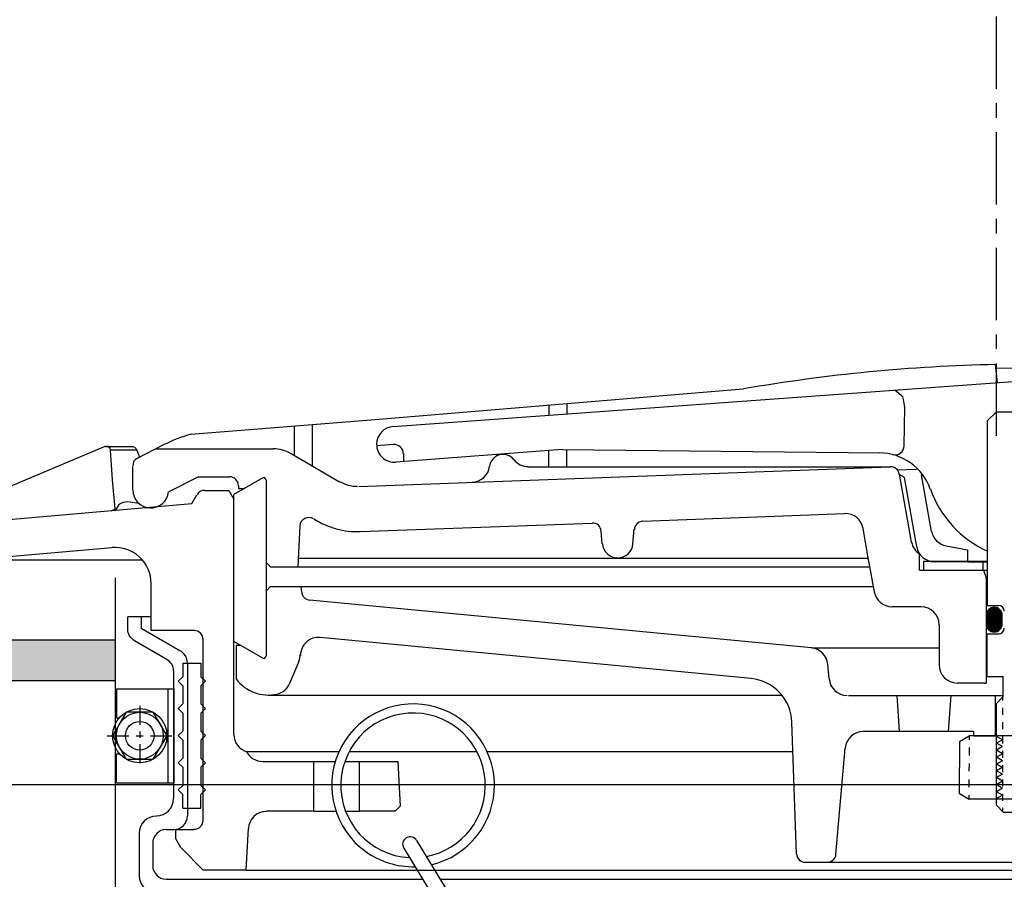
# Model space of a CAD drawing. Extents: x 1081 to 2220, y 0 to 2796.
# Tile 27 of 161: x 1658.11 to 1664.93, y 419.35 to 425.3. Entities that reach past the tile are written whole.
import ezdxf

# ---------------------------------------------------------------- set-up
doc = ezdxf.new("R2010")
doc.units = 0
doc.header["$MEASUREMENT"] = 0
doc.linetypes.add('CENTER1', pattern=[0.6625, 0.5, -0.075, 0.0125, -0.075])
doc.layers.get('DEFPOINTS').update_dxf_attribs({"linetype": 'CONTINUOUS'})
for name, color, linetype in [('CENTERLINE', 3, 'CENTER1'), ('FREEZE-LINES', 8, 'CONTINUOUS'), ('PEAGRAVEL-HATCH', 3, 'CONTINUOUS'), ('SPILL-BUCKET', 1, 'CONTINUOUS'), ('TANK-SLAB', 6, 'CONTINUOUS')]:
    doc.layers.add(name, color=color, linetype=linetype)

msp = doc.modelspace()

# ---------------------------------------------------------------- hatches: boundary and pattern name
at = {"layer": 'PEAGRAVEL-HATCH'}
h = msp.add_hatch(dxfattribs=at)
h.set_pattern_fill('AR-SAND', color=256, scale=7.5, style=0)
h.set_pattern_definition([(37.5, (-30.206, -558.66), (-0.47245, 14.45118), [0, -11.4, 0, -12.75, 0, -12.1875]), (7.5, (-30.206, -558.66), (13.27333, 21.1661), [0, -6.15, 0, -10.275, 0, -3.9375]), (327.5, (-39.431, -558.66), (23.35606, 0.04244), [0, -3.75, 0, -13.5, 0, -17.625]), (317.5, (-39.43, -558.66), (22.54595, 6.58257), [0, -1.875, 0, -8.85, 0, -10.125])])
h.paths.add_polyline_path([(1632.94932, 411.58918), (1633.31828, 412.22111), (1634.33564, 412.72937), (1635.69207, 413.13596), (1636.33633, 416.02859), (1636.33633, 419.49444), (1652.97317, 419.49444), (1652.97317, 418.23066), (1652.98769, 415.18332), (1653.03624, 415.18332), (1660.07751, 415.18332), (1660.07751, 376.74551), (1632.94932, 376.74551)])
edge = h.paths.add_edge_path()
edge.add_line((1600.209, 407.65182), (1599.36869, 410.0156))
edge.add_line((1599.36869, 410.0156), (1600.31827, 411.64197))
edge.add_line((1600.31827, 411.64197), (1601.33563, 412.15023))
edge.add_line((1601.33563, 412.15023), (1602.69206, 412.55683))
edge.add_line((1602.69206, 412.55683), (1603.33632, 415.44945))
edge.add_line((1603.33632, 415.44945), (1605.35056, 418.27956))
edge.add_line((1605.35056, 418.27956), (1622.3187, 419.49444))
edge.add_line((1622.3187, 419.49444), (1622.3187, 416.01367))
edge.add_line((1622.3187, 416.01367), (1623.34812, 412.42443))
edge.add_line((1623.34812, 412.42443), (1624.16201, 410.62862))
edge.add_line((1624.16201, 410.62862), (1626.71191, 408.26004))
edge.add_line((1626.71191, 408.26004), (1626.71191, 408.05696))
edge.add_line((1626.71191, 408.05696), (1626.52441, 408.02571))
edge.add_line((1626.52441, 408.02571), (1626.52441, 407.51226))
edge.add_line((1626.52441, 407.51226), (1626.71191, 407.48101))
edge.add_line((1626.71191, 407.48101), (1626.71191, 406.37501))
edge.add_arc((1626.83691, 406.37501), 0.125, 180, 270)
edge.add_line((1626.83691, 406.25001), (1631.80746, 406.25001))
edge.add_arc((1631.80746, 406.37501), 0.125, 270, 360)
edge.add_line((1631.93246, 406.37501), (1631.93246, 407.48101))
edge.add_line((1631.93246, 407.48101), (1632.11996, 407.51226))
edge.add_line((1632.11996, 407.51226), (1632.11996, 408.02571))
edge.add_line((1632.11996, 408.02571), (1631.93246, 408.05696))
edge.add_line((1631.93246, 408.05696), (1631.93246, 408.35986))
edge.add_line((1631.93246, 408.35986), (1632.3687, 410.59474))
edge.add_line((1632.3687, 410.59474), (1632.94932, 411.58918))
edge.add_line((1632.94932, 411.58918), (1632.94932, 357.003))
edge.add_line((1632.94932, 357.003), (1632.61308, 357.003))
edge.add_line((1632.61308, 357.003), (1632.61308, 357.3538))
edge.add_arc((1632.61308, 358.003), 0.6492, 180, 270, ccw=False)
edge.add_line((1631.96388, 358.003), (1629.33205, 358.003))
edge.add_line((1629.33205, 358.003), (1631.67591, 358.08195))
edge.add_line((1631.67591, 358.08195), (1631.67591, 358.33209))
edge.add_line((1631.67591, 358.33209), (1626.97912, 358.17389))
edge.add_line((1626.97912, 358.17389), (1626.97912, 358.003))
edge.add_line((1626.97912, 358.003), (1626.71388, 358.003))
edge.add_arc((1626.06468, 358.003), 0.6492, 270, 360, ccw=False)
edge.add_line((1626.06468, 357.3538), (1626.06468, 357.003))
edge.add_line((1626.06468, 357.003), (1624.57751, 357.003))
edge.add_line((1624.57751, 357.003), (1623.57751, 359.003))
edge.add_line((1623.57751, 359.003), (1618.57751, 359.003))
edge.add_line((1618.57751, 359.003), (1617.57751, 357.003))
edge.add_line((1617.57751, 357.003), (1608.07751, 357.003))
edge.add_line((1608.07751, 357.003), (1607.07751, 359.003))
edge.add_line((1607.07751, 359.003), (1602.07751, 359.003))
edge.add_line((1602.07751, 359.003), (1601.07751, 357.003))
edge.add_line((1601.07751, 357.003), (1599.60144, 357.003))
edge.add_line((1599.60144, 357.003), (1599.60144, 357.3538))
edge.add_arc((1599.60144, 358.003), 0.6492, 180, 270, ccw=False)
edge.add_line((1598.95224, 358.003), (1598.52373, 358.003))
edge.add_line((1598.52373, 358.003), (1598.5656, 358.51357))
edge.add_arc((1598.68695, 358.54356), 0.125, 50.621892, 193.878148, ccw=False)
edge.add_arc((1598.81183, 358.72216), 0.0938, 240.92541, 360)
edge.add_line((1598.90563, 358.72216), (1598.90563, 359.47206))
edge.add_line((1598.90563, 359.47206), (1599.26687, 364.56586))
edge.add_line((1599.26687, 364.56586), (1600.21377, 364.56604))
edge.add_line((1600.21377, 364.56604), (1600.209, 407.65182))
edge = h.paths.add_edge_path()
edge.add_line((1632.94932, 375.74551), (1660.07751, 375.74551))
edge.add_line((1660.07751, 375.74551), (1660.07751, 358.003))
edge.add_line((1660.07751, 358.003), (1659.82751, 358.003))
edge.add_arc((1659.17831, 358.003), 0.6492, 270, 360, ccw=False)
edge.add_line((1659.17831, 357.3538), (1659.17831, 357.003))
edge.add_line((1659.17831, 357.003), (1657.57751, 357.003))
edge.add_line((1657.57751, 357.003), (1656.57751, 359.003))
edge.add_line((1656.57751, 359.003), (1651.57751, 359.003))
edge.add_line((1651.57751, 359.003), (1650.57751, 357.003))
edge.add_line((1650.57751, 357.003), (1641.07751, 357.003))
edge.add_line((1641.07751, 357.003), (1640.07751, 359.003))
edge.add_line((1640.07751, 359.003), (1635.07751, 359.003))
edge.add_line((1635.07751, 359.003), (1634.07751, 357.003))
edge.add_line((1634.07751, 357.003), (1632.94932, 357.003))
edge.add_line((1632.94932, 357.003), (1632.94932, 375.74551))
at = {"layer": 'TANK-SLAB'}
msp.add_hatch(color=256, dxfattribs=at).paths.add_polyline_path([(1658.77547, 421.00736), (1658.77547, 420.72611), (1638.46815, 420.72611), (1638.46815, 421.00736)])

# ---------------------------------------------------------------- linework, layer by layer
at = {"layer": 'CENTERLINE', "flags": 128}
msp.add_lwpolyline([(1664.87181, 422.41923), (1664.87181, 439.73881), (1672.9608, 447.8278), (1672.9608, 465.14738)], dxfattribs=at)
at = {"layer": 'DEFPOINTS', "linetype": 'Continuous'}
msp.add_lwpolyline([(1658.113, 414.2448), (1658.113, 418.06412), (1658.77547, 418.36565), (1658.77547, 421.43666)], dxfattribs=at)
at = {"layer": 'FREEZE-LINES', "linetype": 'Continuous'}
msp.add_line((1080.74363, 420.00736), (2124.74363, 420.00736), dxfattribs=at)
at = {"layer": 'SPILL-BUCKET', "linetype": 'Continuous'}
for p, q in [((1664.88033, 422.78679), (1664.86647, 422.9126)), ((1664.86966, 422.88701), (1665.12128, 422.88914)), ((1660.69775, 422.48293), (1665.0861, 422.80172)), ((1661.84601, 422.63859), (1663.12008, 422.74308)), ((1664.17026, 422.73561), (1664.22676, 422.6887)), ((1664.23849, 422.6162), (1664.22783, 422.68231)), ((1660.57194, 422.53091), (1661.84601, 422.63859)), ((1661.77458, 422.6322), (1661.77458, 422.56076)), ((1661.89932, 422.64286), (1661.89932, 422.57036)), ((1664.23423, 422.34859), (1664.23849, 422.6162)), ((1659.29787, 422.42962), (1660.57194, 422.53091)), ((1664.8718, 422.58422), (1664.80889, 422.52131)), ((1664.8718, 422.58422), (1665.37183, 422.58422)), ((1660.0122, 422.48507), (1660.0122, 422.28249)), ((1660.13694, 422.49573), (1660.13694, 422.21106)), ((1664.80889, 422.52131), (1664.80889, 421.24511)), ((1658.69761, 422.34326), (1657.35957, 421.77713)), ((1658.70294, 422.3454), (1658.69761, 422.34326)), ((1658.70934, 422.3454), (1658.70294, 422.3454)), ((1658.70934, 422.3454), (1658.71467, 422.3454)), ((1658.72213, 422.34433), (1658.71467, 422.3454)), ((1658.71467, 422.3454), (1658.88632, 422.3454)), ((1658.7296, 422.34113), (1658.72213, 422.34433)), ((1658.73813, 422.3326), (1658.7296, 422.34113)), ((1658.74239, 422.31874), (1658.73813, 422.3326)), ((1658.75519, 422.11404), (1658.74239, 422.31874)), ((1658.92471, 422.31874), (1658.74239, 422.31874)), ((1658.88632, 422.3454), (1658.89592, 422.34433)), ((1658.89592, 422.34433), (1658.90765, 422.339)), ((1658.90765, 422.339), (1658.91831, 422.32834)), ((1658.91831, 422.32834), (1658.92471, 422.31874)), ((1658.92471, 422.31874), (1658.94283, 422.27183)), ((1658.9279, 422.26437), (1659.10595, 422.35606)), ((1659.05371, 422.32834), (1659.86613, 422.32834)), ((1660.58153, 422.34966), (1660.5826, 422.34966)), ((1660.5826, 422.36139), (1660.5826, 422.35926)), ((1660.70094, 422.35819), (1660.5826, 422.34966)), ((1661.86733, 422.32407), (1660.71694, 422.23558)), ((1661.86733, 422.32407), (1664.06471, 422.30062)), ((1661.89932, 422.20466), (1661.89932, 422.32301)), ((1659.99087, 422.29529), (1660.32565, 422.10124)), ((1660.76811, 422.29742), (1660.76918, 422.23878)), ((1661.77458, 422.20466), (1661.77458, 422.31661)), ((1658.89485, 422.04474), (1658.89485, 422.2068)), ((1660.45999, 422.06819), (1664.13721, 422.20466)), ((1661.63171, 422.20466), (1664.13827, 422.20466)), ((1664.18305, 422.18334), (1664.31846, 422.18867)), ((1659.35011, 422.13536), (1659.14434, 422.03088)), ((1659.35011, 422.13536), (1659.56441, 422.13536)), ((1659.7947, 422.1279), (1659.59533, 422.01275)), ((1664.23529, 422.1311), (1664.20011, 422.15135)), ((1664.26515, 421.78886), (1664.20118, 422.15349)), ((1664.32059, 421.65132), (1664.23529, 422.1311)), ((1664.42401, 421.75794), (1664.35471, 422.14922)), ((1658.77438, 421.91253), (1658.75519, 422.11404)), ((1659.62625, 422.07352), (1659.62625, 422.05433)), ((1659.62625, 422.05433), (1659.66889, 422.05433)), ((1659.62625, 422.05433), (1659.66889, 422.05433)), ((1659.81816, 422.11404), (1659.81816, 420.89434)), ((1659.30426, 421.94985), (1659.33945, 422.01062)), ((1659.39382, 422.04154), (1659.55908, 422.04154)), ((1659.55908, 422.04154), (1659.59533, 421.9797)), ((1659.59533, 420.99669), (1659.59533, 422.01275)), ((1659.59533, 420.35273), (1659.59533, 421.9797)), ((1657.26361, 421.7718), (1659.30426, 421.94985)), ((1658.74559, 421.9008), (1658.77438, 421.91253)), ((1658.77438, 421.91253), (1658.77544, 421.904)), ((1658.79996, 421.94345), (1658.77544, 421.904)), ((1658.82555, 421.95731), (1658.79996, 421.94345)), ((1658.8618, 421.96264), (1658.82555, 421.95731)), ((1658.93857, 421.94985), (1658.8618, 421.96264)), ((1662.42601, 421.8283), (1663.82162, 421.88055)), ((1660.05165, 421.79525), (1660.03672, 421.51165)), ((1660.47172, 421.75581), (1662.07524, 421.81551)), ((1663.98261, 421.58948), (1663.94956, 421.77713)), ((1664.28434, 421.6833), (1664.26515, 421.78886)), ((1662.14454, 421.67051), (1662.13707, 421.76113)), ((1662.3567, 421.67051), (1662.3663, 421.7718)), ((1657.78071, 421.5607), (1658.75092, 421.64599)), ((1664.52529, 421.65665), (1664.67242, 421.63106)), ((1660.03992, 421.57349), (1662.26715, 421.57349)), ((1662.26715, 421.57349), (1663.98581, 421.57349)), ((1664.02739, 421.33893), (1663.98261, 421.58948)), ((1664.34085, 421.49033), (1664.34085, 421.60121)), ((1664.67242, 421.63106), (1664.67242, 421.5479)), ((1657.78071, 421.5607), (1658.96202, 421.5607)), ((1659.81816, 421.54257), (1659.84907, 421.51165)), ((1659.84907, 421.51165), (1660.03992, 421.51165)), ((1660.03992, 421.51165), (1663.99647, 421.51165)), ((1664.3707, 421.55217), (1664.80889, 421.55217)), ((1664.3707, 421.49033), (1664.3707, 421.55217)), ((1664.67242, 421.5479), (1664.4432, 421.5479)), ((1664.67242, 421.5479), (1664.80889, 421.5479)), ((1664.77797, 421.55323), (1664.77797, 421.49033)), ((1664.34085, 421.49033), (1664.80889, 421.49033)), ((1664.3707, 421.49033), (1664.80889, 421.49033)), ((1664.78224, 421.49033), (1664.80143, 421.43595)), ((1664.80143, 421.43595), (1664.80143, 420.70883)), ((1659.02279, 421.07239), (1659.02279, 421.39651)), ((1659.81816, 421.34426), (1659.84907, 421.37625)), ((1659.84907, 421.37625), (1664.02099, 421.37625)), ((1660.06444, 421.3368), (1660.06124, 421.37625)), ((1663.59239, 420.95191), (1660.11882, 421.28243)), ((1664.35151, 421.23551), (1664.15, 421.23551)), ((1664.80889, 421.24511), (1664.88886, 421.24511)), ((1659.02279, 421.16728), (1658.86074, 421.16728)), ((1658.95456, 421.16728), (1658.95456, 421.08625)), ((1664.47625, 421.11077), (1664.47625, 420.83357)), ((1659.2211, 420.93166), (1658.95456, 421.08625)), ((1659.32026, 421.07239), (1659.02279, 421.07239)), ((1663.17446, 420.73975), (1660.19238, 421.02441)), ((1664.80889, 420.75467), (1664.80889, 421.04787)), ((1664.80889, 421.04787), (1664.88886, 421.04787)), ((1659.38209, 419.75887), (1659.38209, 421.00949)), ((1659.7947, 420.88155), (1659.59533, 420.99669)), ((1659.64224, 420.96897), (1659.61025, 420.96897)), ((1659.61025, 420.96897), (1659.61025, 420.73868)), ((1659.7947, 420.88155), (1659.64224, 420.96897)), ((1663.59239, 420.95191), (1664.47625, 420.95191)), ((1659.24242, 420.8453), (1659.36717, 420.8453)), ((1659.24242, 420.8453), (1659.24242, 420.75147)), ((1659.27334, 420.84849), (1659.27334, 419.78872)), ((1659.36717, 420.8453), (1659.36717, 420.75147)), ((1659.98341, 420.70669), (1660.04632, 420.85916)), ((1663.71394, 420.73761), (1663.70541, 420.83783)), ((1659.21044, 420.72055), (1659.24242, 420.75147)), ((1659.39809, 420.72055), (1659.36717, 420.75147)), ((1664.80889, 420.75467), (1664.91871, 420.75467)), ((1664.91871, 420.615), (1664.91871, 420.75467)), ((1659.21044, 420.72055), (1659.24242, 420.68857)), ((1659.24242, 420.68857), (1659.24242, 420.56383)), ((1659.39809, 420.72055), (1659.36717, 420.68857)), ((1659.36717, 420.68857), (1659.36717, 420.56383)), ((1664.78864, 420.70883), (1664.60099, 420.70883)), ((1664.78864, 420.70883), (1664.80143, 420.70883)), ((1659.83308, 420.62567), (1663.38769, 420.62567)), ((1663.84934, 420.62353), (1664.91871, 420.62353)), ((1664.20224, 420.37298), (1664.18518, 420.62353)), ((1664.54129, 420.37298), (1664.55941, 420.62353)), ((1664.86433, 420.62353), (1664.86433, 420.3442)), ((1659.21044, 420.53291), (1659.24242, 420.56383)), ((1659.39809, 420.53291), (1659.36717, 420.56383)), ((1664.91871, 420.615), (1664.8718, 420.56809)), ((1664.8718, 419.86442), (1664.8718, 420.56809)), ((1664.91551, 420.58728), (1664.91551, 420.6118)), ((1659.21044, 420.53291), (1659.24242, 420.50092)), ((1659.24242, 420.50092), (1659.24242, 420.37618)), ((1659.39809, 420.53291), (1659.36717, 420.50092)), ((1659.36717, 420.50092), (1659.36717, 420.37618)), ((1664.91551, 420.48813), (1664.91551, 420.53717)), ((1663.48898, 419.52644), (1663.45699, 420.44015)), ((1664.91551, 420.38898), (1664.91551, 420.43909)), ((1659.21044, 420.34526), (1659.24242, 420.37618)), ((1659.21044, 420.34526), (1659.24242, 420.31328)), ((1659.39809, 420.34526), (1659.36717, 420.37618)), ((1659.39809, 420.34526), (1659.36717, 420.31328)), ((1664.71507, 420.37298), (1663.95063, 420.37298)), ((1664.61592, 420.30475), (1664.68415, 420.3442)), ((1665.55948, 420.3442), (1664.68415, 420.3442)), ((1664.68415, 420.3442), (1664.68415, 420.31648)), ((1664.71507, 420.3442), (1664.71507, 420.37298)), ((1664.71507, 420.3442), (1664.86433, 420.3442)), ((1659.24242, 420.31328), (1659.24242, 420.18854)), ((1659.36717, 420.31328), (1659.36717, 420.18854)), ((1664.61592, 420.30475), (1664.61592, 420.12457)), ((1664.91551, 420.28982), (1664.91551, 420.33993)), ((1660.32245, 420.23332), (1659.68275, 420.23332)), ((1661.27881, 420.23332), (1660.39282, 420.23332)), ((1663.46445, 420.23332), (1661.34811, 420.23332)), ((1663.76192, 419.52325), (1663.82589, 420.2589)), ((1664.68415, 420.2621), (1664.68415, 420.20666)), ((1664.91551, 420.19173), (1664.91551, 420.24078)), ((1659.21044, 420.15762), (1659.24242, 420.18854)), ((1659.21044, 420.15762), (1659.24242, 420.12563)), ((1659.39809, 420.15762), (1659.36717, 420.18854)), ((1659.39809, 420.15762), (1659.36717, 420.12563)), ((1659.7947, 420.16508), (1660.14867, 420.16508)), ((1660.14867, 419.82177), (1660.14867, 420.16508)), ((1660.14867, 420.16508), (1660.29687, 420.16508)), ((1660.36297, 420.16508), (1660.46212, 420.16508)), ((1660.46212, 420.16508), (1660.46212, 419.82177)), ((1660.46212, 420.16508), (1660.7308, 420.16508)), ((1660.7308, 420.16508), (1660.74679, 419.85589)), ((1664.68415, 420.15229), (1664.68415, 420.12457)), ((1664.91551, 420.09258), (1664.91551, 420.14163)), ((1659.24242, 420.12563), (1659.24242, 420.00089)), ((1659.36717, 420.12563), (1659.36717, 420.00089)), ((1664.61592, 419.94545), (1664.61592, 420.12457)), ((1664.68415, 420.09791), (1664.68415, 420.12457)), ((1664.68415, 419.9881), (1664.68415, 420.04247)), ((1664.91551, 419.99343), (1664.91551, 420.04247)), ((1659.21044, 419.96997), (1659.24242, 420.00089)), ((1659.21044, 419.96997), (1659.24242, 419.93799)), ((1659.24242, 419.84416), (1659.24242, 419.93799)), ((1659.39809, 419.96997), (1659.36717, 420.00089)), ((1659.39809, 419.96997), (1659.36717, 419.93799)), ((1659.36717, 419.84416), (1659.36717, 419.93799)), ((1664.61592, 419.94545), (1664.68415, 419.906)), ((1664.91551, 419.89427), (1664.91551, 419.94332)), ((1664.68415, 419.906), (1664.68415, 419.93372)), ((1665.55948, 419.906), (1664.68415, 419.906)), ((1659.24242, 419.84416), (1659.36717, 419.84416)), ((1660.14867, 419.82177), (1659.82029, 419.82177)), ((1660.14867, 419.82177), (1660.3022, 419.82177)), ((1660.3683, 419.82177), (1660.46212, 419.82177)), ((1660.71161, 419.82177), (1660.46212, 419.82177)), ((1660.74679, 419.85589), (1660.71161, 419.82177)), ((1664.8718, 419.86442), (1664.91871, 419.81644)), ((1664.91551, 419.81964), (1664.91551, 419.84523)), ((1664.91871, 419.81644), (1665.32492, 419.81644)), ((1658.93963, 419.66931), (1658.93963, 419.37718)), ((1659.12728, 419.6949), (1659.17952, 419.6949)), ((1659.19231, 419.69597), (1659.32026, 419.69597)), ((1659.19231, 419.63413), (1659.19231, 419.69597)), ((1659.67955, 419.4145), (1659.69555, 419.70236)), ((1659.03346, 419.60108), (1659.03346, 419.44542)), ((1659.19231, 419.632), (1659.19231, 419.63413)), ((1659.22856, 419.57016), (1659.19231, 419.632)), ((1660.8598, 419.62027), (1661.05811, 419.29402)), ((1659.38316, 419.4145), (1659.22856, 419.57016)), ((1660.77025, 419.56589), (1660.96855, 419.23965)), ((1666.69495, 419.46781), (1663.54868, 419.46781)), ((1659.67955, 419.4145), (1659.38316, 419.4145)), ((1659.67955, 419.4145), (1665.12235, 419.4145)), ((1659.75419, 419.4145), (1670.48838, 419.4145)), ((1659.12728, 419.35159), (1659.52922, 419.35159)), ((1659.52922, 419.35159), (1660.90032, 419.35159)), ((1661.02399, 419.35159), (1670.7144, 419.35159))]:
    msp.add_line(p, q, dxfattribs=at)
at = {"layer": 'SPILL-BUCKET', "color": 7, "linetype": 'Continuous'}
for p, q in [((1664.83875, 421.22912), (1664.91231, 421.15448)), ((1664.83981, 421.22912), (1664.91231, 421.15662)), ((1664.84088, 421.22912), (1664.91231, 421.15768)), ((1664.84194, 421.23018), (1664.91231, 421.15875)), ((1664.84301, 421.23018), (1664.91231, 421.16088)), ((1664.84408, 421.23018), (1664.91231, 421.16195)), ((1664.84514, 421.23018), (1664.91231, 421.16302)), ((1664.84621, 421.23125), (1664.91231, 421.16515)), ((1664.84728, 421.23125), (1664.91231, 421.16621)), ((1664.84941, 421.23125), (1664.91231, 421.16728)), ((1664.85047, 421.23125), (1664.91231, 421.16941)), ((1664.85154, 421.23125), (1664.91231, 421.17048)), ((1664.85261, 421.23232), (1664.91231, 421.17154)), ((1664.85367, 421.23232), (1664.91231, 421.17368)), ((1664.8558, 421.23232), (1664.91231, 421.17474)), ((1664.85687, 421.23232), (1664.91231, 421.17581)), ((1664.85794, 421.23232), (1664.91231, 421.17794)), ((1664.86007, 421.23232), (1664.91231, 421.17901)), ((1664.86114, 421.23232), (1664.91231, 421.18007)), ((1664.86327, 421.23125), (1664.91231, 421.18221)), ((1664.86433, 421.23125), (1664.91231, 421.18327)), ((1664.86647, 421.23125), (1664.91231, 421.1854)), ((1664.86753, 421.23125), (1664.91125, 421.18647)), ((1664.86966, 421.23018), (1664.91125, 421.1886)), ((1664.8718, 421.23018), (1664.91125, 421.19074)), ((1664.87393, 421.22912), (1664.91018, 421.19287)), ((1664.875, 421.22912), (1664.90911, 421.195)), ((1664.80143, 421.18221), (1664.90058, 421.08305)), ((1664.80143, 421.18114), (1664.90058, 421.08199)), ((1664.80143, 421.17901), (1664.89952, 421.08199)), ((1664.80143, 421.17794), (1664.89952, 421.08092)), ((1664.80143, 421.17688), (1664.89845, 421.07985)), ((1664.80143, 421.17688), (1664.80143, 421.11717)), ((1664.80143, 421.17581), (1664.89739, 421.07985)), ((1664.80143, 421.17368), (1664.89739, 421.07879)), ((1664.80143, 421.17261), (1664.89632, 421.07772)), ((1664.80143, 421.17154), (1664.89525, 421.07772)), ((1664.80143, 421.16941), (1664.89525, 421.07665)), ((1664.80143, 421.16835), (1664.89419, 421.07559)), ((1664.80143, 421.16728), (1664.89312, 421.07559)), ((1664.80143, 421.16515), (1664.89205, 421.07452)), ((1664.80143, 421.16408), (1664.89205, 421.07346)), ((1664.80143, 421.16302), (1664.89099, 421.07346)), ((1664.80143, 421.16088), (1664.88992, 421.07239)), ((1664.8025, 421.1886), (1664.90378, 421.08732)), ((1664.8025, 421.18754), (1664.90378, 421.08625)), ((1664.8025, 421.1854), (1664.90272, 421.08518)), ((1664.8025, 421.18434), (1664.90165, 421.08518)), ((1664.8025, 421.18327), (1664.90165, 421.08412)), ((1664.80356, 421.19287), (1664.90592, 421.09052)), ((1664.80356, 421.1918), (1664.90592, 421.08945)), ((1664.80356, 421.19074), (1664.90485, 421.08945)), ((1664.80356, 421.18967), (1664.90485, 421.08838)), ((1664.80463, 421.19607), (1664.90698, 421.09371)), ((1664.80463, 421.195), (1664.90698, 421.09265)), ((1664.80463, 421.19393), (1664.90698, 421.09158)), ((1664.8057, 421.1982), (1664.90805, 421.09585)), ((1664.8057, 421.19713), (1664.90805, 421.09478)), ((1664.80676, 421.20033), (1664.90911, 421.09904)), ((1664.80676, 421.20033), (1664.90911, 421.09798)), ((1664.80676, 421.19926), (1664.90911, 421.09691)), ((1664.80783, 421.20246), (1664.91018, 421.10118)), ((1664.80783, 421.2014), (1664.91018, 421.10011)), ((1664.80889, 421.20459), (1664.91125, 421.10331)), ((1664.80889, 421.20353), (1664.91018, 421.10224)), ((1664.80996, 421.20673), (1664.91125, 421.10544)), ((1664.80996, 421.20566), (1664.91125, 421.10438)), ((1664.81103, 421.20779), (1664.91231, 421.10757)), ((1664.81103, 421.20673), (1664.91125, 421.10651)), ((1664.81209, 421.20886), (1664.91231, 421.10864)), ((1664.81316, 421.20993), (1664.91231, 421.11077)), ((1664.81316, 421.20993), (1664.91231, 421.10971)), ((1664.81422, 421.21206), (1664.91231, 421.11397)), ((1664.81422, 421.21099), (1664.91231, 421.1129)), ((1664.81529, 421.21313), (1664.91231, 421.11504)), ((1664.81636, 421.21419), (1664.91231, 421.11824)), ((1664.81636, 421.21313), (1664.91231, 421.11717)), ((1664.81742, 421.21526), (1664.91231, 421.12037)), ((1664.81742, 421.21526), (1664.91231, 421.1193)), ((1664.81849, 421.21632), (1664.91231, 421.1225)), ((1664.81956, 421.21739), (1664.91231, 421.12463)), ((1664.81956, 421.21739), (1664.91231, 421.12357)), ((1664.82062, 421.21845), (1664.91231, 421.12676)), ((1664.82169, 421.21952), (1664.91231, 421.12783)), ((1664.82275, 421.22059), (1664.91231, 421.13103)), ((1664.82275, 421.21952), (1664.91231, 421.1289)), ((1664.82382, 421.22059), (1664.91231, 421.1321)), ((1664.82489, 421.22165), (1664.91231, 421.13316)), ((1664.82595, 421.22272), (1664.91231, 421.13636)), ((1664.82595, 421.22165), (1664.91231, 421.1353)), ((1664.82702, 421.22379), (1664.91231, 421.13743)), ((1664.82809, 421.22379), (1664.91231, 421.13956)), ((1664.82915, 421.22485), (1664.91231, 421.14062)), ((1664.83022, 421.22485), (1664.91231, 421.14169)), ((1664.83128, 421.22592), (1664.91231, 421.14489)), ((1664.83128, 421.22485), (1664.91231, 421.14382)), ((1664.83235, 421.22592), (1664.91231, 421.14596)), ((1664.83342, 421.22699), (1664.91231, 421.14809)), ((1664.83448, 421.22699), (1664.91231, 421.14916)), ((1664.83555, 421.22805), (1664.91231, 421.15022)), ((1664.83661, 421.22805), (1664.91231, 421.15235)), ((1664.83768, 421.22805), (1664.91231, 421.15342)), ((1664.87819, 421.22805), (1664.90911, 421.19713)), ((1664.88033, 421.22699), (1664.90805, 421.19926)), ((1664.88353, 421.22592), (1664.90592, 421.20246)), ((1664.88672, 421.22379), (1664.90485, 421.20566)), ((1664.89099, 421.22059), (1664.90165, 421.20993)), ((1664.91231, 421.11717), (1664.91231, 421.17688)), ((1664.80143, 421.15982), (1664.88886, 421.07239)), ((1664.80143, 421.15875), (1664.88886, 421.07132)), ((1664.80143, 421.15662), (1664.88779, 421.07132)), ((1664.80143, 421.15555), (1664.88672, 421.07026)), ((1664.80143, 421.15448), (1664.88566, 421.07026)), ((1664.80143, 421.15235), (1664.88459, 421.06919)), ((1664.80143, 421.15129), (1664.88459, 421.06919)), ((1664.80143, 421.15022), (1664.88353, 421.06813)), ((1664.80143, 421.14809), (1664.88246, 421.06813)), ((1664.80143, 421.14702), (1664.88139, 421.06706)), ((1664.80143, 421.14596), (1664.88033, 421.06706)), ((1664.80143, 421.14382), (1664.87926, 421.06599)), ((1664.80143, 421.14276), (1664.87819, 421.06599)), ((1664.80143, 421.14169), (1664.87713, 421.06599)), ((1664.80143, 421.13956), (1664.87606, 421.06493)), ((1664.80143, 421.13849), (1664.875, 421.06493)), ((1664.80143, 421.13743), (1664.87393, 421.06493)), ((1664.80143, 421.1353), (1664.87286, 421.06386)), ((1664.80143, 421.13423), (1664.8718, 421.06386)), ((1664.80143, 421.13316), (1664.87073, 421.06386)), ((1664.80143, 421.13103), (1664.86966, 421.06279)), ((1664.80143, 421.12996), (1664.8686, 421.06279)), ((1664.80143, 421.1289), (1664.86753, 421.06279)), ((1664.80143, 421.12676), (1664.86647, 421.06279)), ((1664.80143, 421.1257), (1664.8654, 421.06279)), ((1664.80143, 421.12463), (1664.86327, 421.06173)), ((1664.80143, 421.1225), (1664.8622, 421.06173)), ((1664.80143, 421.12143), (1664.86114, 421.06173)), ((1664.80143, 421.12037), (1664.86007, 421.06173)), ((1664.80143, 421.11824), (1664.859, 421.06173)), ((1664.80143, 421.11717), (1664.85687, 421.06173)), ((1664.80143, 421.1161), (1664.8558, 421.06173)), ((1664.80143, 421.11397), (1664.85474, 421.06173)), ((1664.80143, 421.1129), (1664.85261, 421.06173)), ((1664.80143, 421.11184), (1664.85154, 421.06173)), ((1664.8025, 421.10971), (1664.84941, 421.06279)), ((1664.8025, 421.10757), (1664.84834, 421.06279)), ((1664.8025, 421.10651), (1664.84621, 421.06279)), ((1664.80356, 421.10438), (1664.84408, 421.06386)), ((1664.80356, 421.10224), (1664.84194, 421.06386)), ((1664.80463, 421.10011), (1664.84088, 421.06493)), ((1664.80463, 421.09798), (1664.83875, 421.06493)), ((1664.8057, 421.09585), (1664.83555, 421.06599)), ((1664.80676, 421.09371), (1664.83342, 421.06706)), ((1664.88886, 421.10864), (1664.80889, 421.1129)), ((1664.80889, 421.09052), (1664.83022, 421.06919)), ((1664.81103, 421.08732), (1664.82702, 421.07026)), ((1664.81422, 421.08199), (1664.82169, 421.07452)), ((1658.78184, 420.66938), (1659.13901, 420.66938)), ((1658.78184, 420.66938), (1658.78184, 420.46894)), ((1659.13901, 420.66938), (1659.17952, 420.66938)), ((1659.13901, 420.66938), (1659.13901, 420.01795)), ((1659.17952, 420.66938), (1659.17952, 420.01795)), ((1658.9439, 420.55103), (1658.9439, 420.41883)), ((1658.9439, 420.55103), (1658.9439, 420.41883)), ((1658.85007, 420.50625), (1658.75625, 420.3442)), ((1659.03772, 420.50625), (1658.85007, 420.50625)), ((1659.13261, 420.3442), (1659.03772, 420.50625)), ((1658.78184, 420.46894), (1658.80423, 420.46894)), ((1658.71894, 420.3442), (1658.8682, 420.3442)), ((1658.71894, 420.3442), (1658.8682, 420.3442)), ((1658.75625, 420.3442), (1658.85007, 420.18107)), ((1658.91831, 420.3442), (1658.96735, 420.3442)), ((1658.91831, 420.3442), (1658.96735, 420.3442)), ((1658.9439, 420.37405), (1658.9439, 420.33034)), ((1658.9439, 420.37405), (1658.9439, 420.33034)), ((1659.01746, 420.3442), (1659.16673, 420.3442)), ((1659.01746, 420.3442), (1659.16673, 420.3442)), ((1659.03772, 420.18107), (1659.13261, 420.3442)), ((1664.91338, 420.31648), (1664.8654, 420.3442)), ((1658.9439, 420.28556), (1658.9439, 420.15335)), ((1658.9439, 420.28556), (1658.9439, 420.15335)), ((1664.91338, 420.31648), (1664.8718, 420.29195)), ((1664.91338, 420.2685), (1664.8718, 420.29195)), ((1658.78184, 420.21839), (1658.80423, 420.21839)), ((1658.78184, 420.01795), (1658.78184, 420.21839)), ((1664.91338, 420.2685), (1664.8718, 420.24398)), ((1664.91338, 420.21946), (1664.8718, 420.24398)), ((1664.91338, 420.21946), (1664.8718, 420.196)), ((1658.85007, 420.18107), (1659.03772, 420.18107)), ((1664.91338, 420.17148), (1664.8718, 420.196)), ((1664.91338, 420.17148), (1664.8718, 420.14802)), ((1664.91125, 420.12457), (1664.8718, 420.14802)), ((1664.91125, 420.12457), (1664.8718, 420.10218)), ((1664.91338, 420.07766), (1664.8718, 420.10218)), ((1664.91338, 420.07766), (1664.8718, 420.0542)), ((1658.78184, 420.01795), (1659.13901, 420.01795)), ((1659.13901, 420.01795), (1659.17952, 420.01795)), ((1664.91338, 420.02968), (1664.8718, 420.0542)), ((1664.91338, 420.02968), (1664.8718, 420.00516)), ((1664.91338, 419.9817), (1664.8718, 420.00516)), ((1664.91338, 419.9817), (1664.8718, 419.95718)), ((1664.91338, 419.93372), (1664.8718, 419.95718)), ((1664.91338, 419.93372), (1664.8654, 419.906))]:
    msp.add_line(p, q, dxfattribs=at)
at = {"layer": 'SPILL-BUCKET', "linetype": 'Continuous'}
msp.add_lwpolyline([(1659.17952, 419.9092), (1659.17952, 420.78979, 0.2678847), (1659.12728, 420.87408), (1658.90765, 421.00096, -0.2678847), (1658.86074, 421.08217), (1658.86074, 421.16728)], format="xyb", dxfattribs=at)
at = {"layer": 'SPILL-BUCKET', "color": 7, "linetype": 'Continuous'}
for radius in [0.18765, 0.16206, 0.09915]:
    msp.add_circle((1658.9439, 420.3442), radius, dxfattribs=at)
at = {"layer": 'SPILL-BUCKET', "linetype": 'Continuous'}
for centre, radius, start, end in [((1665.12235, 411.15488), 11.75985, 91.241638, 99.797941), ((1660.70734, 422.35819), 0.12474, 93.911572, 179.02068), ((1659.56228, 421.46474), 1.00007, 105.265832, 117.084169), ((1659.86613, 422.07885), 0.24948, 60.042801, 90), ((1660.70734, 422.36032), 0.12474, 180, 274.436474), ((1660.70521, 422.29635), 0.06184, 0.98776, 93.945186), ((1664.17132, 422.34859), 0.06184, 255.963757, 0), ((1658.95456, 422.21106), 0.05971, 116.565051, 180), ((1661.45792, 422.19613), 0.09382, 37.528441, 173.443054), ((1661.63171, 422.33047), 0.12474, 217.658774, 270), ((1664.06044, 421.92533), 0.37529, 19.467194, 89.510304), ((1661.24043, 422.22279), 0.12474, 271.958067, 353.605602), ((1664.13934, 422.14282), 0.06184, 9.950627, 90), ((1659.56441, 422.07352), 0.06184, 0, 90), ((1659.80216, 422.11404), 0.01493, 0, 120.256437), ((1660.45146, 422.31874), 0.24948, 240.042801, 270), ((1665.12235, 422.30275), 0.75058, 199.516845, 245.367174), ((1659.0196, 422.04474), 0.12474, 180, 353.605602), ((1659.39382, 421.9797), 0.06184, 90, 149.886267), ((1660.11348, 421.79205), 0.06184, 57.680383, 177.039064), ((1660.45146, 422.31874), 0.56294, 237.395407, 272.064798), ((1663.82695, 421.75581), 0.12474, 9.865807, 91.958067), ((1662.07737, 421.75581), 0.05971, 4.085617, 92.045408), ((1662.42814, 421.76647), 0.06184, 91.974934, 175.07289), ((1664.54662, 421.78033), 0.12474, 189.865807, 260.134193), ((1658.77331, 421.39651), 0.24948, 0, 94.906067), ((1662.25115, 421.68011), 0.10555, 184.619923, 355.380077), ((1664.40268, 421.70356), 0.11941, 189.799849, 239.300277), ((1664.4432, 421.67264), 0.12474, 189.865807, 270), ((1660.12415, 421.34213), 0.05971, 184.085617, 264.897835), ((1664.15, 421.36132), 0.12474, 189.865807, 270), ((1664.35151, 421.11077), 0.12474, 0, 90), ((1664.88672, 421.20566), 0.03945, 0, 88.451842), ((1659.32026, 421.00949), 0.06184, 0, 90), ((1660.18065, 420.89967), 0.12474, 84.582978, 180), ((1664.88672, 421.08732), 0.03945, 271.548158, 0), ((1659.17952, 420.84849), 0.09382, 0, 63.434949), ((1659.80216, 420.89434), 0.01493, 239.743563, 0), ((1659.80216, 420.89434), 0.01493, 239.743563, 0), ((1659.9301, 420.90713), 0.12474, 337.833654, 0), ((1663.58067, 420.82717), 0.12474, 4.92711, 84.582978), ((1664.60099, 420.83357), 0.12474, 180, 270), ((1659.83308, 420.9018), 0.27614, 216.20627, 282.911891), ((1659.8672, 420.75467), 0.12474, 282.847705, 337.833654), ((1663.1446, 420.42842), 0.31239, 1.954729, 84.717124), ((1663.83868, 420.74828), 0.12474, 184.92711, 270), ((1660.83528, 420.00089), 0.56294, 282.929471, 234.411819), ((1660.83528, 420.00089), 0.50003, 88.046104, 267.064327), ((1660.83528, 420.00089), 0.50003, 280.567118, 88.046104), ((1659.72007, 420.35273), 0.12474, 180, 252.499139), ((1663.95063, 420.24824), 0.12474, 90, 175.07289), ((1659.7947, 420.29089), 0.12474, 207.004091, 270), ((1659.05904, 419.9092), 0.11941, 270, 0), ((1659.82029, 419.69597), 0.12474, 90, 177.064327), ((1659.05904, 419.66931), 0.11941, 90, 180), ((1659.17952, 419.78872), 0.09382, 270, 0), ((1659.32026, 419.75887), 0.06184, 270, 0), ((1659.12728, 419.60108), 0.09382, 90, 180), ((1660.81502, 419.59255), 0.05224, 30.76272, 210.76272), ((1660.83528, 420.00089), 0.56294, 234.411819, 271.195753), ((1663.54868, 419.52858), 0.05971, 181.02303, 270), ((1663.70221, 419.52858), 0.05971, 270, 355.914383), ((1659.12728, 419.44542), 0.09382, 180, 270), ((1659.05904, 419.37718), 0.11941, 180, 270)]:
    msp.add_arc(centre, radius, start, end, dxfattribs=at)
at = {"layer": 'SPILL-BUCKET', "color": 7, "linetype": 'Continuous'}
for centre, start, end in [((1664.85687, 421.17688), 0, 180), ((1664.85687, 421.11717), 180, 0)]:
    msp.add_arc(centre, 0.05544, start, end, dxfattribs=at)
at = {"layer": 'TANK-SLAB'}
for p, q in [((1638.46811, 421.00726), (1658.77555, 421.00726)), ((1638.46811, 420.72565), (1658.77555, 420.72565))]:
    msp.add_line(p, q, dxfattribs=at)

doc.saveas('drawing.dxf')
